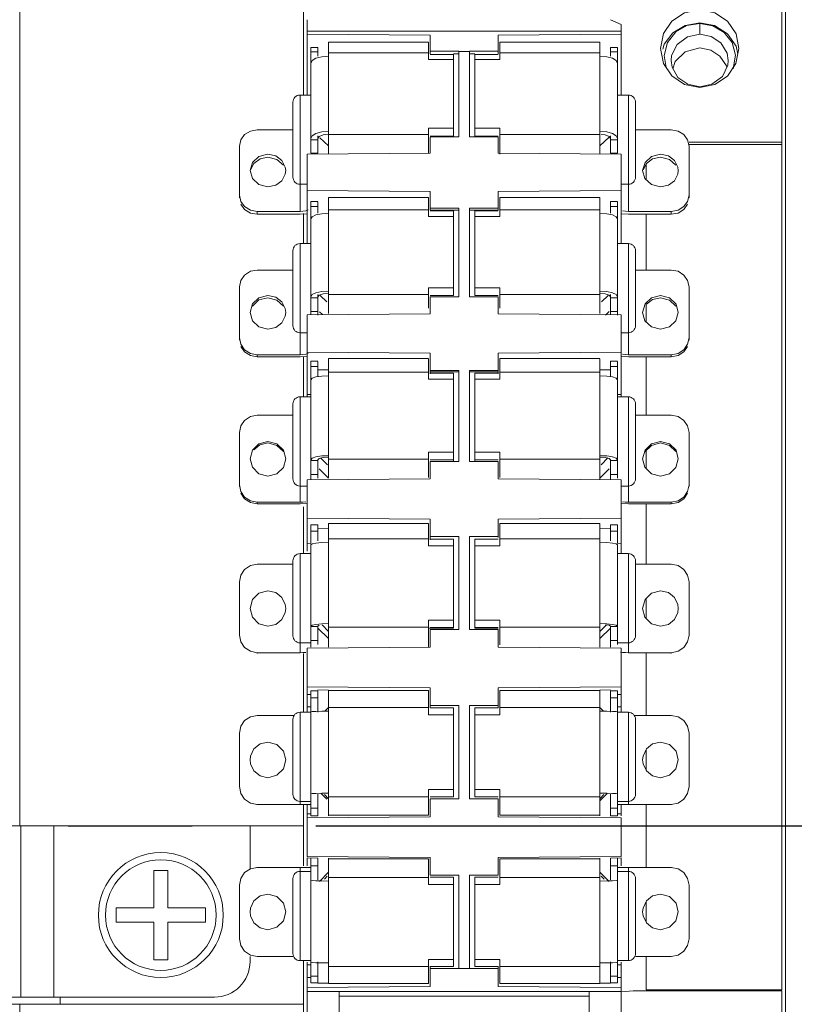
# Model space of a CAD drawing. Header units: millimetres. Extents: x 3925 to 5043, y -86 to 778.
# Tile 28 of 45: x 4126 to 4148, y 569 to 596. Entities that reach past the tile are written whole.
import ezdxf

# ---------------------------------------------------------------- set-up
doc = ezdxf.new("R2010")
doc.units = ezdxf.units.MM
doc.header["$LTSCALE"] = 46.255
doc.linetypes.add('CENTER', pattern=[0.6, 0.375, -0.075, 0.075, -0.075])
doc.layers.get('0').update_dxf_attribs({"linetype": 'CONTINUOUS'})
doc.layers.add('H30K-B10R500DXF_CONTINUOUS_LINE', color=7, linetype='CONTINUOUS')

msp = doc.modelspace()

# ---------------------------------------------------------------- linework, layer by layer
at = {"color": 4, "linetype": 'CENTER'}
msp.add_line((3995.917, 573.517), (4222.837, 573.517), dxfattribs=at)
at = {"layer": 'H30K-B10R500DXF_CONTINUOUS_LINE', "color": 7, "linetype": 'Continuous', "lineweight": 0}
for p, q in [((4147.837, 532.704), (4147.837, 622.617)), ((4126.382, 610.802), (4126.382, 573.517)), ((4134.337, 601.481), (4134.337, 593.999)), ((4147.737, 568.927), (4147.737, 598.049)), ((4134.437, 596.113), (4134.437, 593.999)), ((4143.237, 595.978), (4142.937, 596.113)), ((4143.237, 593.999), (4143.237, 595.978)), ((4145.851, 595.948), (4145.437, 596.023)), ((4145.437, 596.009), (4145.437, 595.703)), ((4146.219, 595.72), (4145.851, 595.948)), ((4143.237, 595.793), (4134.437, 595.793)), ((4134.437, 595.706), (4137.887, 595.679)), ((4137.887, 595.154), (4137.887, 595.679)), ((4139.787, 595.679), (4143.237, 595.706)), ((4139.787, 595.154), (4139.787, 595.679)), ((4144.686, 595.748), (4144.438, 595.427)), ((4146.461, 595.374), (4146.219, 595.72)), ((4134.537, 592.376), (4134.537, 595.333)), ((4134.737, 595.333), (4134.537, 595.333)), ((4134.737, 595.089), (4134.737, 595.332)), ((4135.037, 592.346), (4135.037, 595.479)), ((4137.837, 595.479), (4135.037, 595.479)), ((4137.837, 594.997), (4137.837, 595.479)), ((4139.837, 595.479), (4142.637, 595.479)), ((4139.837, 595.479), (4139.837, 594.997)), ((4142.637, 592.346), (4142.637, 595.479)), ((4142.937, 595.333), (4143.137, 595.333)), ((4142.937, 595.089), (4142.937, 595.333)), ((4143.137, 592.376), (4143.137, 595.332)), ((4144.438, 595.427), (4144.405, 595.286)), ((4145.029, 595.214), (4145.437, 595.325)), ((4145.437, 595.325), (4145.749, 595.263)), ((4145.749, 595.263), (4146.002, 595.094)), ((4146.507, 595.15), (4146.461, 595.374)), ((4134.537, 595.214), (4134.737, 595.214)), ((4134.684, 595.03), (4134.576, 594.965)), ((4134.845, 595.073), (4134.684, 595.03)), ((4135.037, 595.089), (4134.845, 595.073)), ((4137.837, 595.18), (4135.037, 595.18)), ((4138.537, 594.997), (4137.837, 594.997)), ((4137.887, 595.228), (4138.687, 595.228)), ((4137.887, 595.14), (4138.537, 595.14)), ((4138.537, 595.154), (4138.687, 595.154)), ((4138.537, 592.851), (4138.537, 595.14)), ((4138.687, 595.228), (4138.687, 595.219)), ((4138.687, 595.228), (4138.687, 592.827)), ((4138.987, 595.219), (4138.687, 595.219)), ((4139.787, 595.228), (4138.987, 595.228)), ((4138.987, 595.219), (4138.987, 595.228)), ((4138.987, 592.827), (4138.987, 595.219)), ((4139.137, 595.154), (4138.987, 595.154)), ((4139.137, 595.14), (4139.787, 595.14)), ((4139.137, 595.14), (4139.137, 592.851)), ((4139.837, 594.997), (4139.137, 594.997)), ((4142.637, 595.18), (4139.837, 595.18)), ((4142.83, 595.073), (4142.637, 595.089)), ((4142.991, 595.03), (4142.83, 595.073)), ((4143.137, 595.214), (4142.937, 595.214)), ((4144.751, 594.939), (4145.029, 595.214)), ((4146.002, 595.094), (4146.185, 594.815)), ((4134.576, 594.965), (4134.537, 594.888)), ((4144.688, 594.739), (4144.751, 594.939)), ((4146.225, 594.84), (4146.074, 594.524)), ((4146.185, 594.815), (4146.193, 594.773)), ((4146.237, 594.97), (4146.225, 594.84)), ((4134.237, 593.999), (4134.237, 590.739)), ((4134.237, 593.999), (4134.537, 593.999)), ((4143.437, 593.999), (4143.137, 593.999)), ((4143.437, 590.739), (4143.437, 593.999)), ((4134.037, 593.798), (4134.037, 591.7)), ((4143.637, 591.699), (4143.637, 593.798)), ((4137.837, 593.075), (4138.537, 593.075)), ((4137.837, 592.368), (4137.837, 593.075)), ((4139.137, 593.075), (4139.837, 593.075)), ((4139.837, 593.075), (4139.837, 592.346)), ((4133.037, 593.028), (4134.037, 593.028)), ((4134.684, 592.924), (4134.845, 592.968)), ((4134.737, 592.857), (4134.737, 592.376)), ((4134.778, 592.843), (4134.737, 592.782)), ((4135.035, 592.582), (4134.795, 592.804)), ((4134.845, 592.968), (4135.037, 592.983)), ((4137.837, 592.892), (4135.037, 592.892)), ((4138.537, 592.851), (4137.887, 592.851)), ((4138.687, 592.827), (4137.887, 592.827)), ((4137.887, 592.821), (4137.887, 592.369)), ((4139.787, 592.827), (4138.987, 592.827)), ((4139.787, 592.851), (4139.137, 592.851)), ((4139.787, 592.368), (4139.787, 592.827)), ((4139.837, 592.892), (4142.637, 592.892)), ((4142.637, 592.983), (4142.83, 592.968)), ((4142.9, 592.822), (4142.64, 592.582)), ((4142.788, 592.886), (4142.674, 592.899)), ((4142.897, 592.843), (4142.788, 592.886)), ((4142.937, 592.782), (4142.897, 592.843)), ((4142.937, 592.376), (4142.937, 592.857)), ((4143.099, 592.86), (4143.137, 592.782)), ((4143.637, 593.028), (4144.637, 593.028)), ((4132.537, 591.116), (4132.537, 592.57)), ((4134.537, 592.742), (4134.737, 592.742)), ((4143.137, 592.742), (4142.937, 592.742)), ((4147.737, 592.678), (4145.137, 592.678)), ((4145.137, 592.611), (4147.737, 592.611)), ((4145.137, 591.116), (4145.137, 592.57)), ((4133.084, 592.278), (4132.904, 592.112)), ((4132.944, 592.085), (4133.117, 592.214)), ((4133.337, 592.341), (4133.084, 592.278)), ((4133.117, 592.214), (4133.337, 592.261)), ((4133.558, 592.294), (4133.337, 592.341)), ((4133.337, 592.261), (4133.591, 592.198)), ((4133.731, 592.166), (4133.558, 592.294)), ((4137.887, 592.368), (4134.437, 592.341)), ((4134.437, 592.341), (4134.437, 589.838)), ((4134.537, 592.376), (4134.737, 592.376)), ((4143.237, 592.341), (4139.787, 592.368)), ((4143.137, 592.376), (4142.937, 592.376)), ((4143.237, 589.838), (4143.237, 592.341)), ((4144.084, 592.278), (4143.904, 592.112)), ((4143.944, 592.085), (4144.117, 592.214)), ((4144.337, 592.341), (4144.084, 592.278)), ((4144.117, 592.214), (4144.337, 592.261)), ((4144.558, 592.294), (4144.337, 592.341)), ((4144.337, 592.261), (4144.591, 592.198)), ((4132.904, 592.112), (4132.838, 591.884)), ((4132.85, 591.903), (4132.944, 592.085)), ((4133.591, 592.198), (4133.771, 592.032)), ((4133.825, 591.984), (4133.731, 592.166)), ((4133.837, 591.884), (4133.825, 591.984)), ((4143.904, 592.112), (4143.838, 591.884)), ((4143.85, 591.903), (4143.944, 592.085)), ((4143.937, 591.625), (4143.937, 592.073)), ((4144.591, 592.198), (4144.771, 592.032)), ((4133.825, 591.783), (4133.837, 591.884)), ((4143.838, 591.884), (4143.902, 591.658)), ((4144.825, 591.783), (4144.837, 591.884)), ((4133.083, 591.49), (4133.337, 591.426)), ((4134.237, 591.499), (4134.437, 591.499)), ((4143.437, 591.499), (4143.237, 591.499)), ((4143.902, 591.658), (4144.083, 591.49)), ((4144.083, 591.49), (4144.337, 591.426)), ((4144.337, 591.426), (4144.558, 591.473)), ((4132.576, 591.02), (4132.537, 591.197)), ((4137.887, 591.3), (4134.437, 591.328)), ((4137.837, 591.125), (4135.037, 591.125)), ((4135.037, 587.876), (4135.037, 591.125)), ((4137.837, 590.593), (4137.837, 591.125)), ((4137.887, 590.775), (4137.887, 591.3)), ((4143.237, 591.329), (4139.787, 591.3)), ((4139.787, 590.775), (4139.787, 591.3)), ((4139.837, 591.125), (4142.637, 591.125)), ((4139.837, 590.593), (4139.837, 591.125)), ((4142.637, 587.876), (4142.637, 591.125)), ((4134.737, 591.015), (4134.537, 591.015)), ((4134.537, 587.843), (4134.537, 591.015)), ((4134.537, 590.878), (4134.737, 590.878)), ((4134.737, 590.688), (4134.737, 591.01)), ((4137.887, 590.833), (4138.687, 590.833)), ((4138.687, 590.833), (4138.687, 588.344)), ((4139.787, 590.833), (4138.987, 590.833)), ((4138.987, 588.344), (4138.987, 590.833)), ((4142.937, 591.015), (4143.137, 591.015)), ((4142.937, 590.688), (4142.937, 591.015)), ((4142.937, 590.878), (4143.137, 590.878)), ((4143.137, 587.827), (4143.137, 591.01)), ((4133.037, 590.739), (4132.845, 590.775)), ((4132.845, 590.694), (4133.037, 590.659)), ((4133.037, 590.739), (4134.237, 590.739)), ((4133.037, 590.659), (4133.037, 590.739)), ((4133.037, 590.659), (4134.237, 590.659)), ((4134.426, 590.674), (4134.237, 590.659)), ((4134.337, 590.677), (4134.337, 589.838)), ((4134.576, 590.591), (4134.537, 590.53)), ((4135.037, 590.688), (4134.845, 590.676)), ((4137.837, 590.783), (4135.037, 590.783)), ((4138.537, 590.593), (4137.837, 590.593)), ((4138.687, 590.775), (4137.887, 590.775)), ((4137.887, 590.751), (4138.537, 590.751)), ((4138.537, 588.379), (4138.537, 590.751)), ((4139.787, 590.775), (4138.987, 590.775)), ((4139.137, 590.751), (4139.787, 590.751)), ((4139.137, 590.751), (4139.137, 588.379)), ((4139.837, 590.593), (4139.137, 590.593)), ((4139.837, 590.783), (4142.637, 590.783)), ((4142.83, 590.676), (4142.637, 590.688)), ((4142.991, 590.642), (4142.83, 590.676)), ((4143.099, 590.591), (4142.991, 590.642)), ((4143.137, 590.53), (4143.099, 590.591)), ((4143.437, 590.659), (4143.249, 590.674)), ((4143.278, 590.758), (4143.354, 590.744)), ((4143.354, 590.744), (4143.437, 590.739)), ((4143.437, 590.739), (4144.637, 590.739)), ((4144.637, 590.659), (4143.437, 590.659)), ((4143.937, 589.096), (4143.937, 590.659)), ((4144.83, 590.775), (4144.637, 590.739)), ((4144.637, 590.739), (4144.637, 590.659)), ((4144.637, 590.659), (4144.83, 590.694)), ((4134.237, 589.838), (4134.537, 589.838)), ((4134.237, 589.838), (4134.237, 586.724)), ((4143.437, 589.838), (4143.137, 589.838)), ((4143.437, 586.724), (4143.437, 589.838)), ((4134.037, 589.637), (4134.037, 587.539)), ((4143.637, 587.538), (4143.637, 589.637)), ((4134.037, 589.096), (4133.037, 589.096)), ((4144.637, 589.096), (4143.637, 589.096)), ((4132.537, 588.622), (4132.537, 587.135)), ((4133.337, 588.384), (4133.084, 588.319)), ((4133.558, 588.336), (4133.337, 588.384)), ((4134.684, 588.459), (4134.845, 588.493)), ((4134.737, 587.827), (4134.737, 588.41)), ((4134.778, 588.395), (4134.737, 588.347)), ((4134.991, 588.202), (4134.802, 588.383)), ((4134.845, 588.493), (4135.037, 588.505)), ((4137.837, 588.41), (4135.037, 588.41)), ((4137.837, 588.6), (4138.537, 588.6)), ((4137.837, 588.028), (4137.837, 588.6)), ((4138.537, 588.379), (4137.887, 588.379)), ((4139.137, 588.6), (4139.837, 588.6)), ((4139.787, 588.379), (4139.137, 588.379)), ((4139.837, 588.6), (4139.837, 588.028)), ((4139.837, 588.41), (4142.637, 588.41)), ((4142.637, 588.505), (4142.83, 588.493)), ((4142.788, 588.429), (4142.637, 588.442)), ((4142.873, 588.383), (4142.684, 588.202)), ((4142.897, 588.395), (4142.788, 588.429)), ((4142.937, 588.347), (4142.897, 588.395)), ((4142.937, 587.844), (4142.937, 588.41)), ((4143.099, 588.408), (4143.137, 588.347)), ((4144.337, 588.384), (4144.084, 588.319)), ((4144.589, 588.32), (4144.337, 588.384)), ((4145.137, 587.135), (4145.137, 588.622)), ((4132.904, 588.147), (4132.838, 587.91)), ((4132.902, 588.08), (4133.086, 588.257)), ((4133.084, 588.319), (4132.904, 588.147)), ((4133.086, 588.257), (4133.337, 588.321)), ((4133.337, 588.321), (4133.591, 588.256)), ((4133.731, 588.203), (4133.558, 588.336)), ((4133.591, 588.256), (4133.771, 588.084)), ((4134.537, 588.316), (4134.737, 588.316)), ((4138.687, 588.344), (4137.887, 588.344)), ((4137.887, 588.344), (4137.887, 587.871)), ((4138.987, 588.344), (4139.787, 588.344)), ((4139.787, 587.871), (4139.787, 588.344)), ((4142.937, 588.316), (4143.137, 588.316)), ((4143.904, 588.147), (4143.838, 587.91)), ((4144.084, 588.319), (4143.904, 588.147)), ((4143.937, 587.642), (4143.937, 588.128)), ((4143.942, 588.137), (4144.115, 588.272)), ((4144.115, 588.272), (4144.337, 588.321)), ((4144.337, 588.321), (4144.591, 588.256)), ((4144.591, 588.256), (4144.771, 588.084)), ((4132.838, 587.91), (4132.902, 587.676)), ((4133.825, 587.806), (4133.837, 587.91)), ((4134.437, 587.842), (4137.887, 587.871)), ((4134.437, 587.842), (4134.437, 585.543)), ((4134.537, 587.936), (4134.737, 587.936)), ((4134.782, 587.923), (4134.863, 587.846)), ((4139.787, 587.871), (4143.237, 587.842)), ((4142.797, 587.831), (4142.901, 587.931)), ((4142.937, 587.936), (4143.137, 587.936)), ((4143.237, 585.543), (4143.237, 587.842)), ((4143.838, 587.91), (4143.902, 587.676)), ((4144.77, 587.672), (4144.837, 587.91)), ((4132.902, 587.676), (4133.083, 587.502)), ((4144.59, 587.501), (4144.77, 587.672)), ((4133.083, 587.502), (4133.337, 587.435)), ((4134.237, 587.338), (4134.437, 587.338)), ((4143.437, 587.338), (4143.237, 587.338)), ((4144.337, 587.435), (4144.59, 587.501)), ((4132.576, 587.015), (4132.537, 587.198)), ((4133.037, 586.724), (4132.845, 586.76)), ((4132.845, 586.697), (4133.037, 586.661)), ((4134.237, 586.724), (4133.037, 586.724)), ((4133.037, 586.724), (4133.037, 586.661)), ((4134.437, 586.798), (4137.887, 586.769)), ((4137.887, 586.187), (4137.887, 586.769)), ((4139.787, 586.769), (4143.237, 586.798)), ((4139.787, 586.187), (4139.787, 586.769)), ((4143.278, 586.738), (4143.354, 586.727)), ((4143.354, 586.727), (4143.437, 586.724)), ((4144.637, 586.724), (4143.437, 586.724)), ((4144.83, 586.76), (4144.637, 586.724)), ((4144.637, 586.661), (4144.637, 586.724)), ((4144.637, 586.661), (4144.83, 586.697)), ((4133.037, 586.661), (4134.237, 586.661)), ((4134.426, 586.672), (4134.237, 586.661)), ((4134.337, 586.661), (4134.337, 585.543)), ((4134.737, 586.544), (4134.537, 586.544)), ((4134.537, 583.217), (4134.537, 586.543)), ((4134.737, 586.109), (4134.737, 586.533)), ((4137.837, 586.619), (4135.037, 586.619)), ((4135.037, 583.277), (4135.037, 586.619)), ((4137.837, 586.037), (4137.837, 586.612)), ((4139.837, 586.619), (4142.637, 586.619)), ((4139.837, 586.037), (4139.837, 586.619)), ((4142.637, 583.221), (4142.637, 586.612)), ((4142.937, 586.544), (4143.137, 586.544)), ((4142.937, 586.109), (4142.937, 586.543)), ((4143.137, 583.259), (4143.137, 586.533)), ((4143.437, 586.661), (4143.249, 586.672)), ((4143.437, 586.661), (4144.637, 586.661)), ((4143.937, 585.026), (4143.937, 586.661)), ((4134.537, 586.389), (4134.737, 586.389)), ((4135.035, 586.301), (4134.737, 586.303)), ((4137.837, 586.232), (4135.037, 586.232)), ((4137.887, 586.285), (4138.687, 586.285)), ((4137.887, 586.244), (4138.687, 586.244)), ((4137.887, 586.209), (4138.537, 586.209)), ((4138.537, 583.751), (4138.537, 586.209)), ((4138.687, 586.285), (4138.687, 583.73)), ((4138.987, 586.285), (4139.787, 586.285)), ((4138.987, 583.73), (4138.987, 586.285)), ((4139.787, 586.244), (4138.987, 586.244)), ((4139.137, 586.209), (4139.787, 586.209)), ((4139.137, 586.209), (4139.137, 583.751)), ((4139.837, 586.232), (4142.637, 586.232)), ((4142.937, 586.303), (4142.633, 586.3)), ((4142.937, 586.389), (4143.137, 586.389)), ((4134.576, 586.065), (4134.537, 586.022)), ((4134.684, 586.101), (4134.576, 586.065)), ((4134.845, 586.126), (4134.684, 586.101)), ((4135.037, 586.134), (4134.845, 586.126)), ((4138.537, 586.037), (4137.837, 586.037)), ((4139.837, 586.037), (4139.137, 586.037)), ((4142.83, 586.126), (4142.637, 586.134)), ((4142.991, 586.101), (4142.83, 586.126)), ((4134.437, 585.606), (4134.538, 585.605)), ((4143.137, 585.605), (4143.237, 585.606)), ((4134.037, 585.342), (4134.037, 583.244)), ((4134.237, 585.543), (4134.537, 585.543)), ((4134.237, 585.543), (4134.237, 582.59)), ((4143.437, 585.543), (4143.137, 585.543)), ((4143.437, 582.59), (4143.437, 585.543)), ((4143.637, 583.243), (4143.637, 585.342)), ((4134.037, 585.026), (4133.037, 585.026)), ((4144.637, 585.026), (4143.637, 585.026)), ((4132.537, 584.539), (4132.537, 583.032)), ((4145.137, 583.032), (4145.137, 584.539)), ((4133.084, 584.228), (4132.904, 584.052)), ((4133.337, 584.295), (4133.084, 584.228)), ((4133.115, 584.199), (4133.337, 584.25)), ((4133.592, 584.227), (4133.337, 584.295)), ((4133.337, 584.25), (4133.591, 584.183)), ((4133.773, 584.048), (4133.592, 584.227)), ((4144.085, 584.228), (4143.905, 584.052)), ((4144.083, 584.182), (4144.337, 584.25)), ((4144.337, 584.295), (4144.085, 584.228)), ((4144.592, 584.227), (4144.337, 584.295)), ((4144.337, 584.25), (4144.59, 584.183)), ((4132.904, 584.052), (4132.838, 583.808)), ((4132.942, 584.061), (4133.115, 584.199)), ((4133.591, 584.183), (4133.771, 584.007)), ((4133.837, 583.808), (4133.773, 584.048)), ((4137.837, 583.991), (4138.537, 583.991)), ((4137.837, 583.277), (4137.837, 583.991)), ((4139.137, 583.991), (4139.837, 583.991)), ((4139.837, 583.991), (4139.837, 583.277)), ((4143.905, 584.052), (4143.838, 583.808)), ((4143.902, 584.003), (4144.083, 584.182)), ((4143.937, 583.534), (4143.937, 584.038)), ((4144.59, 584.183), (4144.77, 584.007)), ((4132.838, 583.808), (4132.902, 583.568)), ((4133.771, 583.565), (4133.837, 583.808)), ((4134.537, 583.758), (4134.737, 583.758)), ((4134.684, 583.86), (4134.845, 583.885)), ((4134.778, 583.815), (4134.737, 583.781)), ((4134.737, 583.259), (4134.737, 583.781)), ((4135.003, 583.639), (4134.808, 583.83)), ((4134.845, 583.885), (4135.037, 583.893)), ((4137.837, 583.796), (4135.037, 583.796)), ((4138.537, 583.773), (4137.887, 583.773)), ((4138.687, 583.73), (4137.887, 583.73)), ((4137.887, 583.73), (4137.887, 583.245)), ((4139.787, 583.73), (4138.987, 583.73)), ((4139.787, 583.773), (4139.137, 583.773)), ((4139.787, 583.245), (4139.787, 583.73)), ((4139.837, 583.796), (4142.637, 583.796)), ((4142.637, 583.893), (4142.83, 583.885)), ((4142.788, 583.839), (4142.637, 583.848)), ((4142.672, 583.639), (4142.867, 583.83)), ((4142.897, 583.815), (4142.788, 583.839)), ((4142.937, 583.781), (4142.897, 583.815)), ((4142.937, 583.218), (4142.937, 583.781)), ((4142.937, 583.758), (4143.137, 583.758)), ((4143.099, 583.824), (4143.137, 583.781)), ((4143.838, 583.808), (4143.902, 583.569)), ((4144.771, 583.565), (4144.837, 583.808)), ((4132.902, 583.568), (4133.083, 583.389)), ((4133.083, 583.389), (4133.337, 583.321)), ((4133.337, 583.321), (4133.591, 583.388)), ((4133.591, 583.388), (4133.771, 583.565)), ((4134.771, 583.525), (4135.035, 583.266)), ((4142.64, 583.266), (4142.904, 583.525)), ((4144.337, 583.321), (4144.591, 583.388)), ((4144.591, 583.388), (4144.771, 583.565)), ((4137.887, 583.245), (4134.437, 583.216)), ((4134.437, 583.216), (4134.437, 581.213)), ((4134.537, 583.369), (4134.737, 583.369)), ((4143.237, 583.216), (4139.787, 583.245)), ((4142.937, 583.369), (4143.137, 583.369)), ((4143.237, 581.148), (4143.237, 583.216)), ((4132.576, 582.89), (4132.537, 583.077)), ((4134.237, 583.043), (4134.437, 583.043)), ((4143.437, 583.043), (4143.237, 583.043)), ((4133.037, 582.59), (4132.845, 582.628)), ((4132.845, 582.583), (4133.037, 582.545)), ((4134.237, 582.59), (4133.037, 582.59)), ((4133.037, 582.59), (4133.037, 582.545)), ((4143.278, 582.601), (4143.354, 582.593)), ((4143.354, 582.593), (4143.437, 582.59)), ((4144.637, 582.59), (4143.437, 582.59)), ((4144.83, 582.628), (4144.637, 582.59)), ((4144.637, 582.545), (4144.637, 582.59)), ((4144.637, 582.545), (4144.83, 582.583)), ((4133.037, 582.545), (4134.237, 582.545)), ((4134.426, 582.554), (4134.237, 582.545)), ((4134.337, 582.463), (4134.337, 581.148)), ((4143.437, 582.545), (4144.637, 582.545)), ((4143.937, 580.85), (4143.937, 582.545)), ((4134.437, 582.143), (4137.887, 582.113)), ((4137.887, 581.537), (4137.887, 582.113)), ((4139.787, 582.113), (4143.237, 582.143)), ((4139.787, 581.601), (4139.787, 582.113)), ((4134.537, 581.953), (4134.737, 581.953)), ((4134.537, 581.437), (4134.537, 581.953)), ((4134.537, 581.781), (4134.737, 581.781)), ((4134.737, 581.505), (4134.737, 581.953)), ((4135.036, 581.846), (4134.737, 581.849)), ((4137.837, 581.997), (4135.037, 581.997)), ((4135.037, 578.524), (4135.037, 581.997)), ((4137.837, 581.366), (4137.837, 581.997)), ((4139.837, 581.997), (4142.637, 581.997)), ((4139.837, 581.366), (4139.837, 581.997)), ((4142.637, 578.524), (4142.637, 581.997)), ((4142.937, 581.849), (4142.639, 581.846)), ((4142.937, 581.953), (4143.137, 581.953)), ((4142.937, 581.505), (4142.937, 581.953)), ((4142.937, 581.781), (4143.137, 581.781)), ((4143.137, 581.437), (4143.137, 581.953)), ((4135.037, 581.465), (4134.845, 581.46)), ((4137.837, 581.564), (4135.037, 581.564)), ((4137.887, 581.626), (4138.687, 581.626)), ((4137.887, 581.551), (4138.537, 581.551)), ((4138.537, 579.06), (4138.537, 581.551)), ((4138.687, 581.626), (4138.687, 579.026)), ((4138.987, 581.626), (4139.787, 581.626)), ((4138.987, 579.026), (4138.987, 581.626)), ((4139.137, 581.551), (4139.787, 581.551)), ((4139.137, 581.551), (4139.137, 579.06)), ((4139.837, 581.564), (4142.637, 581.564)), ((4142.83, 581.46), (4142.637, 581.465)), ((4142.991, 581.445), (4142.83, 581.46)), ((4134.437, 581.437), (4134.54, 581.436)), ((4134.576, 581.424), (4134.537, 581.398)), ((4134.537, 578.528), (4134.537, 581.398)), ((4138.537, 581.366), (4137.837, 581.366)), ((4139.837, 581.366), (4139.137, 581.366)), ((4143.135, 581.436), (4143.237, 581.437)), ((4143.137, 578.601), (4143.137, 581.398)), ((4134.037, 580.947), (4134.037, 578.849)), ((4134.237, 581.148), (4134.537, 581.148)), ((4134.237, 581.148), (4134.237, 578.372)), ((4143.437, 581.148), (4143.137, 581.148)), ((4143.437, 578.372), (4143.437, 581.148)), ((4143.637, 578.848), (4143.637, 580.947)), ((4134.037, 580.85), (4133.037, 580.85)), ((4144.637, 580.85), (4143.637, 580.85)), ((4132.537, 580.354), (4132.537, 578.841)), ((4145.137, 578.841), (4145.137, 580.354)), ((4133.825, 579.719), (4133.731, 579.916)), ((4143.904, 579.859), (4143.838, 579.611)), ((4143.937, 579.331), (4143.937, 579.864)), ((4133.837, 579.611), (4133.825, 579.719)), ((4133.825, 579.502), (4133.837, 579.611)), ((4143.838, 579.611), (4143.902, 579.366)), ((4137.837, 579.285), (4138.537, 579.285)), ((4137.837, 578.524), (4137.837, 579.285)), ((4139.137, 579.285), (4139.837, 579.285)), ((4139.837, 579.285), (4139.837, 578.588)), ((4133.083, 579.184), (4133.337, 579.115)), ((4134.537, 579.105), (4134.737, 579.105)), ((4134.684, 579.166), (4134.845, 579.18)), ((4134.778, 579.139), (4134.737, 579.119)), ((4134.737, 578.601), (4134.737, 579.119)), ((4134.737, 579.063), (4135.035, 578.765)), ((4134.845, 579.18), (4135.037, 579.186)), ((4135.035, 578.968), (4134.854, 579.149)), ((4137.837, 579.086), (4135.037, 579.086)), ((4138.537, 579.06), (4137.837, 579.06)), ((4138.537, 579.073), (4137.887, 579.073)), ((4138.687, 579.026), (4137.887, 579.026)), ((4137.887, 579.026), (4137.887, 578.529)), ((4139.787, 579.026), (4138.987, 579.026)), ((4139.787, 579.073), (4139.137, 579.073)), ((4139.137, 579.06), (4139.787, 579.06)), ((4139.787, 578.529), (4139.787, 579.026)), ((4139.837, 579.086), (4142.637, 579.086)), ((4142.637, 579.186), (4142.83, 579.18)), ((4142.64, 578.968), (4142.821, 579.149)), ((4142.64, 578.765), (4142.937, 579.063)), ((4142.897, 579.139), (4142.788, 579.153)), ((4142.937, 579.119), (4142.897, 579.139)), ((4142.937, 578.524), (4142.937, 579.119)), ((4142.937, 579.105), (4143.137, 579.105)), ((4143.099, 579.145), (4143.137, 579.119)), ((4144.337, 579.115), (4144.558, 579.166)), ((4134.537, 578.709), (4134.737, 578.709)), ((4142.937, 578.709), (4143.137, 578.709)), ((4134.237, 578.648), (4134.537, 578.648)), ((4137.887, 578.529), (4134.437, 578.499)), ((4134.437, 578.499), (4134.437, 576.703)), ((4143.237, 578.499), (4139.787, 578.529)), ((4143.437, 578.648), (4143.137, 578.648)), ((4143.237, 576.703), (4143.237, 578.499)), ((4134.237, 578.372), (4133.037, 578.372)), ((4133.037, 578.372), (4133.037, 578.345)), ((4134.337, 578.345), (4134.337, 576.703)), ((4143.354, 578.374), (4143.437, 578.372)), ((4144.637, 578.372), (4143.437, 578.372)), ((4143.937, 576.615), (4143.937, 578.345)), ((4144.637, 578.345), (4144.637, 578.372)), ((4134.437, 577.419), (4137.887, 577.389)), ((4135.038, 577.325), (4134.737, 577.328)), ((4135.037, 577.311), (4137.837, 577.311)), ((4135.037, 573.802), (4135.037, 577.311)), ((4137.837, 576.632), (4137.837, 577.311)), ((4137.887, 576.824), (4137.887, 577.389)), ((4139.787, 577.389), (4143.237, 577.419)), ((4139.787, 576.824), (4139.787, 577.389)), ((4139.837, 577.311), (4142.637, 577.311)), ((4139.837, 576.632), (4139.837, 577.311)), ((4142.937, 577.328), (4142.637, 577.325)), ((4142.637, 573.802), (4142.637, 577.311)), ((4134.437, 577.204), (4134.538, 577.203)), ((4134.537, 577.299), (4134.737, 577.299)), ((4134.537, 573.802), (4134.537, 577.299)), ((4134.537, 577.107), (4134.737, 577.107)), ((4134.737, 576.708), (4134.737, 577.299)), ((4142.937, 577.299), (4143.137, 577.299)), ((4142.937, 576.708), (4142.937, 577.299)), ((4142.937, 577.107), (4143.137, 577.107)), ((4143.137, 573.802), (4143.137, 577.299)), ((4143.137, 577.203), (4143.237, 577.204)), ((4134.437, 576.852), (4134.537, 576.852)), ((4135.035, 576.835), (4134.932, 576.731)), ((4137.837, 576.832), (4135.037, 576.832)), ((4137.887, 576.896), (4138.687, 576.896)), ((4137.887, 576.828), (4138.537, 576.828)), ((4138.537, 574.33), (4138.537, 576.828)), ((4138.687, 576.896), (4138.687, 574.275)), ((4138.987, 576.896), (4139.787, 576.896)), ((4138.987, 574.275), (4138.987, 576.896)), ((4139.137, 576.828), (4139.787, 576.828)), ((4139.137, 576.828), (4139.137, 574.33)), ((4139.837, 576.832), (4142.637, 576.832)), ((4142.64, 576.835), (4142.743, 576.731)), ((4143.138, 576.852), (4143.237, 576.852)), ((4134.076, 576.615), (4133.037, 576.615)), ((4134.037, 576.502), (4134.037, 574.404)), ((4134.237, 576.703), (4134.537, 576.703)), ((4134.237, 576.703), (4134.237, 574.117)), ((4134.576, 576.72), (4134.537, 576.712)), ((4135.037, 576.732), (4134.845, 576.731)), ((4138.537, 576.632), (4137.837, 576.632)), ((4139.837, 576.632), (4139.137, 576.632)), ((4142.83, 576.731), (4142.637, 576.732)), ((4142.991, 576.726), (4142.83, 576.731)), ((4143.437, 576.703), (4143.137, 576.703)), ((4143.437, 574.117), (4143.437, 576.703)), ((4144.637, 576.615), (4143.599, 576.615)), ((4143.637, 574.404), (4143.637, 576.503)), ((4132.537, 576.115), (4132.537, 574.617)), ((4145.137, 574.609), (4145.137, 576.115)), ((4133.117, 575.814), (4132.944, 575.674)), ((4133.337, 575.866), (4133.117, 575.814)), ((4133.592, 575.796), (4133.337, 575.866)), ((4133.773, 575.612), (4133.592, 575.796)), ((4143.944, 575.674), (4143.85, 575.476)), ((4144.117, 575.814), (4143.944, 575.674)), ((4144.337, 575.866), (4144.117, 575.814)), ((4144.592, 575.796), (4144.337, 575.866)), ((4144.773, 575.612), (4144.592, 575.796)), ((4133.837, 575.366), (4133.773, 575.612)), ((4143.85, 575.476), (4143.838, 575.366)), ((4143.937, 575.072), (4143.937, 575.64)), ((4144.837, 575.366), (4144.773, 575.612)), ((4133.771, 575.116), (4133.837, 575.366)), ((4143.838, 575.366), (4143.85, 575.257)), ((4143.85, 575.257), (4143.944, 575.058)), ((4133.117, 574.918), (4133.337, 574.866)), ((4144.337, 574.866), (4144.591, 574.935)), ((4134.684, 574.428), (4134.845, 574.432)), ((4134.737, 573.802), (4134.737, 574.41)), ((4134.833, 574.422), (4134.992, 574.262)), ((4134.845, 574.432), (4135.037, 574.434)), ((4135.035, 574.28), (4134.923, 574.393)), ((4137.837, 574.334), (4135.037, 574.334)), ((4137.837, 574.534), (4138.537, 574.534)), ((4137.837, 573.814), (4137.837, 574.534)), ((4138.537, 574.33), (4137.887, 574.33)), ((4139.137, 574.534), (4139.837, 574.534)), ((4139.787, 574.33), (4139.137, 574.33)), ((4139.837, 574.534), (4139.837, 573.814)), ((4139.837, 574.334), (4142.637, 574.334)), ((4142.637, 574.434), (4142.83, 574.432)), ((4142.64, 574.219), (4142.842, 574.422)), ((4142.64, 574.28), (4142.752, 574.393)), ((4142.937, 573.802), (4142.937, 574.41)), ((4143.099, 574.422), (4143.137, 574.414)), ((4134.237, 574.117), (4133.037, 574.117)), ((4133.037, 574.117), (4133.037, 574.109)), ((4134.237, 574.203), (4134.537, 574.203)), ((4134.237, 574.117), (4134.32, 574.118)), ((4134.32, 574.118), (4134.397, 574.119)), ((4134.337, 574.109), (4134.337, 572.402)), ((4134.397, 574.119), (4134.461, 574.121)), ((4134.437, 574.109), (4134.437, 572.66)), ((4134.461, 574.121), (4134.537, 574.121)), ((4134.508, 574.107), (4134.461, 574.121)), ((4134.537, 574.01), (4134.737, 574.01)), ((4138.687, 574.275), (4137.887, 574.275)), ((4137.887, 574.275), (4137.887, 573.775)), ((4139.787, 574.275), (4138.987, 574.275)), ((4139.787, 573.775), (4139.787, 574.275)), ((4142.937, 574.01), (4143.137, 574.01)), ((4143.437, 574.203), (4143.137, 574.203)), ((4143.137, 574.121), (4143.214, 574.121)), ((4143.214, 574.121), (4143.159, 574.104)), ((4143.237, 573.802), (4143.237, 574.109)), ((4143.354, 574.118), (4143.437, 574.117)), ((4144.637, 574.117), (4143.437, 574.117)), ((4143.937, 572.364), (4143.937, 574.109)), ((4144.637, 574.109), (4144.637, 574.117)), ((4134.437, 573.855), (4134.538, 573.855)), ((4137.887, 573.775), (4134.437, 573.745)), ((4134.737, 573.802), (4134.537, 573.802)), ((4137.837, 573.814), (4135.037, 573.814)), ((4143.237, 573.745), (4139.787, 573.775)), ((4142.637, 573.814), (4139.837, 573.814)), ((4142.937, 573.802), (4143.137, 573.802)), ((4143.137, 573.855), (4143.237, 573.855)), ((4143.237, 572.66), (4143.237, 573.745)), ((4124.288, 573.517), (4134.337, 573.517)), ((4126.417, 573.517), (4126.417, 568.717)), ((4127.337, 568.717), (4127.337, 573.517)), ((4132.837, 572.321), (4132.837, 573.517)), ((4134.437, 572.66), (4137.887, 572.63)), ((4137.887, 572.63), (4137.887, 572.136)), ((4139.787, 572.63), (4143.237, 572.66)), ((4139.787, 572.136), (4139.787, 572.63)), ((4133.037, 572.364), (4133.037, 572.354)), ((4133.037, 572.354), (4134.237, 572.354)), ((4134.32, 572.353), (4134.237, 572.354)), ((4134.237, 572.354), (4134.237, 569.742)), ((4134.737, 572.613), (4134.437, 572.619)), ((4134.437, 572.619), (4134.437, 572.402)), ((4134.461, 572.348), (4134.5, 572.36)), ((4134.537, 572.348), (4134.461, 572.348)), ((4134.537, 569.118), (4134.537, 572.613)), ((4134.737, 572.402), (4134.537, 572.402)), ((4134.737, 572.003), (4134.737, 572.613)), ((4135.037, 569.102), (4135.037, 572.613)), ((4135.037, 572.597), (4137.837, 572.597)), ((4137.837, 571.871), (4137.837, 572.597)), ((4139.837, 572.597), (4142.637, 572.597)), ((4139.837, 571.871), (4139.837, 572.597)), ((4142.637, 569.102), (4142.637, 572.613)), ((4142.937, 572.613), (4143.237, 572.619)), ((4142.937, 572.003), (4142.937, 572.613)), ((4143.137, 572.402), (4142.937, 572.402)), ((4143.137, 569.118), (4143.137, 572.613)), ((4143.214, 572.348), (4143.137, 572.348)), ((4143.214, 572.348), (4143.179, 572.36)), ((4143.278, 572.351), (4143.214, 572.348)), ((4143.237, 572.402), (4143.237, 572.619)), ((4143.354, 572.353), (4143.278, 572.351)), ((4143.437, 572.354), (4143.354, 572.353)), ((4144.637, 572.354), (4143.437, 572.354)), ((4143.437, 569.742), (4143.437, 572.354)), ((4144.637, 572.364), (4144.637, 572.354)), ((4130.137, 572.267), (4130.537, 572.267)), ((4130.137, 571.217), (4130.137, 572.267)), ((4130.537, 572.267), (4130.537, 571.217)), ((4134.237, 572.242), (4134.537, 572.242)), ((4135.035, 572.219), (4134.779, 571.962)), ((4134.92, 572.023), (4135.002, 572.106)), ((4137.837, 572.071), (4135.037, 572.071)), ((4137.887, 572.136), (4138.687, 572.136)), ((4137.887, 572.076), (4138.537, 572.076)), ((4138.537, 569.58), (4138.537, 572.076)), ((4138.687, 572.136), (4138.687, 569.517)), ((4138.987, 572.136), (4139.787, 572.136)), ((4138.987, 569.517), (4138.987, 572.136)), ((4139.137, 572.076), (4139.787, 572.076)), ((4139.137, 572.076), (4139.137, 569.58)), ((4139.837, 572.071), (4142.637, 572.071)), ((4142.896, 571.962), (4142.64, 572.219)), ((4142.673, 572.106), (4142.755, 572.023)), ((4143.437, 572.242), (4143.137, 572.242)), ((4132.537, 571.865), (4132.537, 570.356)), ((4134.037, 572.041), (4134.037, 569.943)), ((4134.576, 571.988), (4134.537, 571.998)), ((4135.037, 571.971), (4134.845, 571.973)), ((4138.537, 571.871), (4137.837, 571.871)), ((4139.837, 571.871), (4139.137, 571.871)), ((4142.83, 571.973), (4142.637, 571.971)), ((4142.991, 571.979), (4142.83, 571.973)), ((4143.637, 569.942), (4143.637, 572.041)), ((4145.137, 570.356), (4145.137, 571.865)), ((4133.337, 571.605), (4133.117, 571.553)), ((4144.592, 571.535), (4144.337, 571.605)), ((4133.837, 571.105), (4133.773, 571.351)), ((4143.944, 571.413), (4143.85, 571.215)), ((4143.937, 570.833), (4143.937, 571.4)), ((4129.087, 571.217), (4130.137, 571.217)), ((4129.087, 570.817), (4129.087, 571.217)), ((4130.537, 571.217), (4131.587, 571.217)), ((4131.587, 571.217), (4131.587, 570.817)), ((4132.838, 571.105), (4132.85, 570.996)), ((4133.771, 570.856), (4133.837, 571.105)), ((4143.85, 571.215), (4143.838, 571.105)), ((4143.838, 571.105), (4143.85, 570.996)), ((4143.85, 570.996), (4143.944, 570.797)), ((4144.771, 570.856), (4144.837, 571.105)), ((4130.137, 570.817), (4129.087, 570.817)), ((4130.137, 569.767), (4130.137, 570.817)), ((4131.587, 570.817), (4130.537, 570.817)), ((4130.537, 570.817), (4130.537, 569.767)), ((4133.591, 570.675), (4133.771, 570.856)), ((4144.591, 570.675), (4144.771, 570.856)), ((4133.337, 570.606), (4133.591, 570.675)), ((4144.337, 570.606), (4144.591, 570.675)), ((4130.537, 569.767), (4130.137, 569.767)), ((4132.837, 569.717), (4132.837, 569.857)), ((4133.037, 569.857), (4134.037, 569.857)), ((4134.237, 569.742), (4134.537, 569.742)), ((4134.337, 569.742), (4134.337, 562.287)), ((4134.437, 569.701), (4134.437, 568.247)), ((4134.537, 569.624), (4134.437, 569.624)), ((4134.684, 569.682), (4134.845, 569.677)), ((4134.737, 569.118), (4134.737, 569.706)), ((4134.845, 569.677), (4135.037, 569.675)), ((4137.837, 569.774), (4138.537, 569.774)), ((4137.837, 569.102), (4137.837, 569.774)), ((4137.887, 569.585), (4137.887, 569.019)), ((4139.137, 569.774), (4139.837, 569.774)), ((4139.787, 569.019), (4139.787, 569.585)), ((4139.837, 569.774), (4139.837, 569.102)), ((4142.637, 569.675), (4142.83, 569.677)), ((4142.937, 569.118), (4142.937, 569.706)), ((4143.099, 569.691), (4143.137, 569.701)), ((4143.437, 569.742), (4143.137, 569.742)), ((4143.138, 569.624), (4143.237, 569.624)), ((4143.237, 568.247), (4143.237, 569.701)), ((4144.637, 569.857), (4143.637, 569.857)), ((4143.937, 568.927), (4143.937, 569.857)), ((4137.837, 569.575), (4135.037, 569.575)), ((4138.537, 569.58), (4137.887, 569.58)), ((4137.887, 569.517), (4139.787, 569.517)), ((4139.787, 569.58), (4139.137, 569.58)), ((4139.837, 569.575), (4142.637, 569.575)), ((4134.538, 569.269), (4134.437, 569.268)), ((4134.737, 569.307), (4134.537, 569.307)), ((4134.737, 569.118), (4134.537, 569.118)), ((4134.737, 569.107), (4135.037, 569.109)), ((4137.837, 569.102), (4135.037, 569.102)), ((4142.637, 569.102), (4139.837, 569.102)), ((4142.638, 569.109), (4142.937, 569.107)), ((4143.137, 569.307), (4142.937, 569.307)), ((4143.137, 569.118), (4142.937, 569.118)), ((4143.137, 569.269), (4143.237, 569.268)), ((4134.437, 568.989), (4137.887, 569.019)), ((4134.437, 568.88), (4143.237, 568.88)), ((4135.337, 567.582), (4135.337, 568.88)), ((4139.787, 569.019), (4143.237, 568.989)), ((4142.337, 567.582), (4142.337, 568.88)), ((4143.248, 568.867), (4143.569, 568.895)), ((4147.737, 568.895), (4143.569, 568.895)), ((4147.737, 568.927), (4143.937, 568.927)), ((4147.737, 563.619), (4147.737, 568.895)), ((4029.821, 568.517), (4134.337, 568.517)), ((4030.875, 568.717), (4131.837, 568.717)), ((4126.382, 568.517), (4126.382, 536.232)), ((4127.517, 568.717), (4127.517, 568.517)), ((4142.337, 568.745), (4135.337, 568.745))]:
    msp.add_line(p, q, dxfattribs=at)
for points in [[(4145.437, 596.392), (4145.014, 596.308), (4144.66, 596.072), (4144.423, 595.722), (4144.338, 595.301)], [(4146.537, 595.301), (4146.456, 595.714), (4146.22, 596.067), (4145.863, 596.307), (4145.437, 596.392)], [(4145.437, 596.009), (4145.078, 595.947), (4144.771, 595.771), (4144.532, 595.472)], [(4145.437, 596.023), (4145.034, 595.952), (4144.686, 595.748)], [(4145.437, 596.009), (4145.801, 595.945), (4146.119, 595.758), (4146.344, 595.469)], [(4144.807, 595.422), (4145.096, 595.633), (4145.437, 595.703)], [(4145.437, 595.703), (4145.759, 595.641), (4146.03, 595.463)], [(4144.338, 595.301), (4144.419, 594.889), (4144.655, 594.535), (4145.012, 594.296), (4145.437, 594.211)], [(4144.532, 595.472), (4144.438, 595.106), (4144.499, 594.769)], [(4144.637, 594.97), (4144.651, 595.106), (4144.807, 595.422)], [(4145.437, 594.211), (4145.861, 594.295), (4146.215, 594.531), (4146.452, 594.881), (4146.537, 595.301)], [(4146.03, 595.463), (4146.205, 595.178), (4146.237, 594.97)], [(4146.344, 595.469), (4146.436, 595.114), (4146.372, 594.74)], [(4143.137, 594.888), (4143.099, 594.965), (4142.991, 595.03)], [(4144.827, 594.495), (4144.664, 594.781), (4144.637, 594.97)], [(4145.437, 594.234), (4145.102, 594.302), (4144.827, 594.495)], [(4146.074, 594.524), (4145.781, 594.305), (4145.437, 594.234)], [(4132.537, 592.57), (4132.576, 592.747), (4132.684, 592.894), (4132.845, 592.992), (4133.037, 593.028)], [(4134.537, 592.782), (4134.576, 592.86), (4134.684, 592.924)], [(4135.037, 592.903), (4134.887, 592.886), (4134.778, 592.843)], [(4142.83, 592.968), (4142.991, 592.924), (4143.099, 592.86)], [(4144.637, 593.028), (4144.83, 592.992), (4144.991, 592.894), (4145.099, 592.747), (4145.137, 592.57)], [(4144.837, 591.884), (4144.825, 591.984), (4144.731, 592.166), (4144.558, 592.294)], [(4132.838, 591.884), (4132.902, 591.658), (4133.083, 591.49)], [(4133.337, 591.426), (4133.558, 591.473), (4133.731, 591.601), (4133.825, 591.783)], [(4144.558, 591.473), (4144.731, 591.601), (4144.825, 591.783)], [(4145.137, 591.197), (4145.099, 591.02), (4144.991, 590.873), (4144.83, 590.775)], [(4132.845, 590.775), (4132.684, 590.873), (4132.576, 591.02)], [(4132.576, 590.94), (4132.684, 590.793), (4132.845, 590.694)], [(4144.83, 590.694), (4144.991, 590.793), (4145.099, 590.94)], [(4134.237, 590.739), (4134.32, 590.744), (4134.397, 590.758), (4134.461, 590.779)], [(4134.845, 590.676), (4134.684, 590.642), (4134.576, 590.591)], [(4132.537, 588.622), (4132.576, 588.805), (4132.684, 588.957), (4132.845, 589.06), (4133.037, 589.096)], [(4144.637, 589.096), (4144.83, 589.06), (4144.991, 588.957), (4145.099, 588.805), (4145.137, 588.622)], [(4134.537, 588.347), (4134.576, 588.408), (4134.684, 588.459)], [(4135.037, 588.442), (4134.887, 588.429), (4134.778, 588.395)], [(4142.83, 588.493), (4142.991, 588.459), (4143.099, 588.408)], [(4133.837, 587.91), (4133.825, 588.014), (4133.731, 588.203)], [(4144.837, 587.91), (4144.773, 588.143), (4144.589, 588.32)], [(4133.337, 587.435), (4133.558, 587.484), (4133.731, 587.617), (4133.825, 587.806)], [(4143.902, 587.676), (4144.083, 587.502), (4144.337, 587.435)], [(4132.845, 586.76), (4132.684, 586.863), (4132.576, 587.015)], [(4145.137, 587.198), (4145.099, 587.015), (4144.991, 586.863), (4144.83, 586.76)], [(4132.576, 586.952), (4132.684, 586.8), (4132.845, 586.697)], [(4134.237, 586.724), (4134.32, 586.727), (4134.397, 586.738), (4134.461, 586.755)], [(4144.83, 586.697), (4144.991, 586.8), (4145.099, 586.952)], [(4143.137, 586.022), (4143.099, 586.065), (4142.991, 586.101)], [(4132.537, 584.539), (4132.576, 584.727), (4132.684, 584.883), (4132.845, 584.988), (4133.037, 585.026)], [(4144.637, 585.026), (4144.83, 584.988), (4144.991, 584.883), (4145.099, 584.727), (4145.137, 584.539)], [(4144.837, 583.808), (4144.773, 584.048), (4144.592, 584.227)], [(4134.537, 583.781), (4134.576, 583.824), (4134.684, 583.86)], [(4135.037, 583.848), (4134.887, 583.839), (4134.778, 583.815)], [(4142.83, 583.885), (4142.991, 583.86), (4143.099, 583.824)], [(4143.902, 583.569), (4144.086, 583.387), (4144.337, 583.321)], [(4132.845, 582.628), (4132.684, 582.733), (4132.576, 582.89)], [(4132.576, 582.844), (4132.684, 582.688), (4132.845, 582.583)], [(4145.137, 583.077), (4145.099, 582.89), (4144.991, 582.733), (4144.83, 582.628)], [(4144.83, 582.583), (4144.991, 582.688), (4145.099, 582.844)], [(4134.237, 582.59), (4134.32, 582.593), (4134.397, 582.601)], [(4143.437, 582.545), (4143.249, 582.554), (4143.237, 582.555)], [(4134.845, 581.46), (4134.684, 581.445), (4134.576, 581.424)], [(4143.137, 581.398), (4143.099, 581.424), (4142.991, 581.445)], [(4132.537, 580.354), (4132.576, 580.545), (4132.684, 580.704), (4132.845, 580.811), (4133.037, 580.85)], [(4144.637, 580.85), (4144.83, 580.811), (4144.991, 580.704), (4145.099, 580.545), (4145.137, 580.354)], [(4133.337, 580.106), (4133.084, 580.038), (4132.904, 579.859), (4132.838, 579.611)], [(4133.731, 579.916), (4133.558, 580.055), (4133.337, 580.106)], [(4144.337, 580.106), (4144.084, 580.038), (4143.904, 579.859)], [(4144.837, 579.611), (4144.825, 579.719), (4144.731, 579.916), (4144.558, 580.055), (4144.337, 580.106)], [(4132.838, 579.611), (4132.902, 579.366), (4133.083, 579.184)], [(4144.558, 579.166), (4144.731, 579.305), (4144.825, 579.502), (4144.837, 579.611)], [(4133.337, 579.115), (4133.558, 579.166), (4133.731, 579.305), (4133.825, 579.502)], [(4143.902, 579.366), (4144.083, 579.184), (4144.337, 579.115)], [(4134.537, 579.119), (4134.576, 579.145), (4134.684, 579.166)], [(4142.83, 579.18), (4142.991, 579.166), (4143.099, 579.145)], [(4133.037, 578.372), (4132.845, 578.41), (4132.684, 578.517), (4132.576, 578.676), (4132.537, 578.867)], [(4145.137, 578.867), (4145.099, 578.676), (4144.991, 578.517), (4144.83, 578.41), (4144.637, 578.372)], [(4134.237, 578.372), (4134.32, 578.374), (4134.397, 578.378)], [(4143.214, 578.385), (4143.278, 578.378), (4143.354, 578.374)], [(4132.537, 576.115), (4132.576, 576.308), (4132.684, 576.469), (4132.845, 576.576), (4133.037, 576.615)], [(4134.845, 576.731), (4134.684, 576.726), (4134.576, 576.72)], [(4143.137, 576.712), (4143.099, 576.72), (4142.991, 576.726)], [(4144.637, 576.615), (4144.83, 576.576), (4144.991, 576.469), (4145.099, 576.308), (4145.137, 576.115)], [(4132.944, 575.674), (4132.85, 575.476), (4132.838, 575.366)], [(4132.838, 575.366), (4132.85, 575.257), (4132.944, 575.058), (4133.117, 574.918)], [(4133.337, 574.866), (4133.591, 574.935), (4133.771, 575.116)], [(4144.591, 574.935), (4144.771, 575.116), (4144.837, 575.366)], [(4143.944, 575.058), (4144.117, 574.918), (4144.337, 574.866)], [(4133.037, 574.117), (4132.845, 574.156), (4132.684, 574.263), (4132.576, 574.424), (4132.537, 574.617)], [(4145.137, 574.617), (4145.099, 574.424), (4144.991, 574.263), (4144.83, 574.156), (4144.637, 574.117)], [(4134.537, 574.414), (4134.576, 574.422), (4134.684, 574.428)], [(4142.83, 574.432), (4142.991, 574.428), (4143.099, 574.422)], [(4143.214, 574.121), (4143.278, 574.119), (4143.354, 574.118)], [(4132.537, 571.854), (4132.576, 572.047), (4132.684, 572.207), (4132.845, 572.315), (4133.037, 572.354)], [(4134.461, 572.348), (4134.397, 572.351), (4134.32, 572.353)], [(4144.637, 572.354), (4144.83, 572.315), (4144.991, 572.207), (4145.099, 572.047), (4145.137, 571.854)], [(4134.845, 571.973), (4134.684, 571.979), (4134.576, 571.988)], [(4143.137, 571.998), (4143.099, 571.988), (4142.991, 571.979)], [(4133.117, 571.553), (4132.944, 571.413), (4132.85, 571.215), (4132.838, 571.105)], [(4133.773, 571.351), (4133.592, 571.535), (4133.337, 571.605)], [(4144.337, 571.605), (4144.117, 571.553), (4143.944, 571.413)], [(4144.837, 571.105), (4144.773, 571.351), (4144.592, 571.535)], [(4132.85, 570.996), (4132.944, 570.797), (4133.117, 570.657), (4133.337, 570.606)], [(4143.944, 570.797), (4144.117, 570.657), (4144.337, 570.606)], [(4133.037, 569.857), (4132.845, 569.896), (4132.684, 570.003), (4132.576, 570.164), (4132.537, 570.356)], [(4145.137, 570.356), (4145.099, 570.164), (4144.991, 570.003), (4144.83, 569.896), (4144.637, 569.857)], [(4134.537, 569.701), (4134.576, 569.691), (4134.684, 569.682)], [(4142.83, 569.677), (4142.991, 569.682), (4143.099, 569.691)]]:
    msp.add_lwpolyline(points, dxfattribs=at)
for radius in [1.75, 1.55]:
    msp.add_circle((4130.337, 571.017), radius, dxfattribs=at)
for centre, radius, start, end in [((4134.237, 593.799), 0.2, 90, 180.0541), ((4143.437, 593.799), 0.2, 359.9459, 90), ((4134.237, 591.699), 0.2, 179.9656, 270), ((4143.437, 591.699), 0.2, 270, 0.0344), ((4134.237, 589.638), 0.2, 90, 180.0541), ((4143.437, 589.638), 0.2, 359.9459, 90), ((4134.237, 587.538), 0.2, 179.9656, 270), ((4143.437, 587.538), 0.2, 270, 0.0344), ((4134.237, 585.343), 0.2, 90, 180.0541), ((4143.437, 585.343), 0.2, 359.9459, 90), ((4134.237, 583.243), 0.2, 179.9656, 270), ((4143.437, 583.243), 0.2, 270, 0.0344), ((4134.237, 580.948), 0.2, 90, 180.0541), ((4143.437, 580.948), 0.2, 359.9459, 90), ((4134.237, 578.848), 0.2, 179.9656, 270), ((4143.437, 578.848), 0.2, 270, 0.0344), ((4134.237, 576.503), 0.2, 90, 180.0541), ((4143.437, 576.503), 0.2, 359.9459, 90), ((4134.237, 574.403), 0.2, 179.9656, 270), ((4143.437, 574.403), 0.2, 270, 0.0344), ((4134.237, 572.042), 0.2, 90, 180.0541), ((4143.437, 572.042), 0.2, 359.9459, 90), ((4134.237, 569.942), 0.2, 179.9656, 270), ((4143.437, 569.942), 0.2, 270, 0.0344), ((4131.837, 569.717), 1, 270, 360)]:
    msp.add_arc(centre, radius, start, end, dxfattribs=at)

doc.saveas('drawing.dxf')
